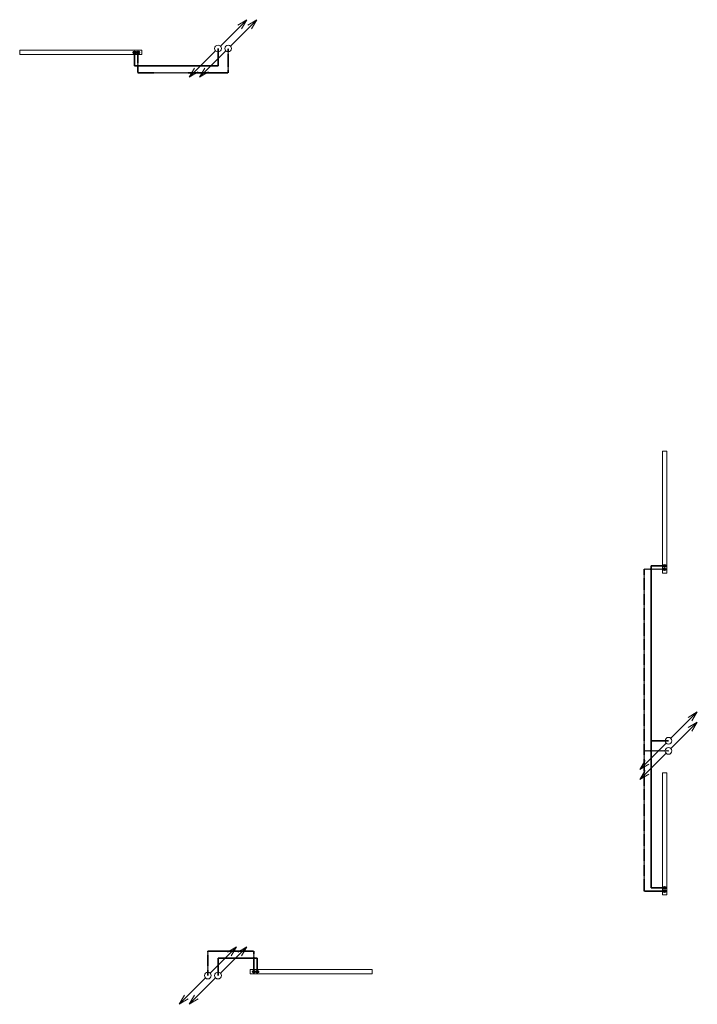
# Model space of a CAD drawing. Header units: millimetres. Extents: x -158797 to 325443, y -11806 to 49359.
# Tile 9 of 10: x 235221 to 245215, y -11356 to 3173. Entities that reach past the tile are written whole.
import ezdxf

# ---------------------------------------------------------------- set-up
doc = ezdxf.new("R2010")
doc.units = ezdxf.units.MM
doc.linetypes.add('Carkovana', pattern=[0.21, 0.15, -0.06])
doc.layers.add('_UT_telesa', color=7, linetype='Continuous', lineweight=25, true_color=0xf0aa50)
doc.layers.add('T-p_privodni', color=1, linetype='Continuous', lineweight=35)
doc.layers.add('T-p_zpetne', color=5, linetype='Carkovana', lineweight=35)

msp = doc.modelspace()

# ---------------------------------------------------------------- hatches: boundary and pattern name
for points in [[(236986, 2690), (236986, 2692), (236986, 2694), (236985, 2696), (236985, 2698), (236984, 2700), (236983, 2702), (236981, 2703), (236980, 2705), (236978, 2706), (236977, 2707), (236975, 2708), (236973, 2709), (236971, 2710), (236969, 2710), (236967, 2710), (236965, 2710), (236963, 2710), (236961, 2710), (236959, 2709), (236957, 2708), (236956, 2707), (236954, 2706), (236952, 2705), (236951, 2703), (236950, 2702), (236949, 2700), (236948, 2698), (236947, 2696), (236947, 2694), (236946, 2692), (236946, 2690), (236946, 2688), (236947, 2686), (236947, 2684), (236948, 2683), (236949, 2681), (236950, 2679), (236951, 2677), (236952, 2676), (236954, 2675), (236956, 2673), (236957, 2672), (236959, 2672), (236961, 2671), (236963, 2671), (236965, 2670), (236967, 2670), (236969, 2671), (236971, 2671), (236973, 2672), (236975, 2672), (236977, 2673), (236978, 2675), (236980, 2676), (236981, 2677), (236983, 2679), (236984, 2681), (236985, 2683), (236985, 2684), (236986, 2686), (236986, 2688)], [(244733, -4957), (244735, -4956), (244737, -4956), (244739, -4956), (244741, -4955), (244743, -4954), (244745, -4953), (244746, -4952), (244748, -4950), (244749, -4949), (244750, -4947), (244751, -4945), (244752, -4943), (244753, -4942), (244753, -4940), (244753, -4938), (244753, -4936), (244753, -4934), (244753, -4932), (244752, -4930), (244751, -4928), (244750, -4926), (244749, -4924), (244748, -4923), (244746, -4921), (244745, -4920), (244743, -4919), (244741, -4918), (244739, -4917), (244737, -4917), (244735, -4917), (244733, -4917), (244731, -4917), (244729, -4917), (244727, -4917), (244725, -4918), (244723, -4919), (244722, -4920), (244720, -4921), (244719, -4923), (244717, -4924), (244716, -4926), (244715, -4928), (244714, -4930), (244714, -4932), (244713, -4934), (244713, -4936), (244713, -4938), (244713, -4940), (244714, -4942), (244714, -4943), (244715, -4945), (244716, -4947), (244717, -4949), (244719, -4950), (244720, -4952), (244722, -4953), (244723, -4954), (244725, -4955), (244727, -4956), (244729, -4956), (244731, -4956)], [(244733, -9707), (244735, -9706), (244737, -9706), (244739, -9706), (244741, -9705), (244743, -9704), (244745, -9703), (244746, -9702), (244748, -9700), (244749, -9699), (244750, -9697), (244751, -9695), (244752, -9693), (244753, -9692), (244753, -9690), (244753, -9688), (244753, -9686), (244753, -9684), (244753, -9682), (244752, -9680), (244751, -9678), (244750, -9676), (244749, -9674), (244748, -9673), (244746, -9671), (244745, -9670), (244743, -9669), (244741, -9668), (244739, -9667), (244737, -9667), (244735, -9667), (244733, -9667), (244731, -9667), (244729, -9667), (244727, -9667), (244725, -9668), (244723, -9669), (244722, -9670), (244720, -9671), (244719, -9673), (244717, -9674), (244716, -9676), (244715, -9678), (244714, -9680), (244714, -9682), (244713, -9684), (244713, -9686), (244713, -9688), (244713, -9690), (244714, -9692), (244714, -9693), (244715, -9695), (244716, -9697), (244717, -9699), (244719, -9700), (244720, -9702), (244722, -9703), (244723, -9704), (244725, -9705), (244727, -9706), (244729, -9706), (244731, -9706)], [(238656, -10874), (238656, -10876), (238657, -10878), (238657, -10880), (238658, -10881), (238659, -10883), (238660, -10885), (238661, -10887), (238662, -10888), (238664, -10889), (238666, -10891), (238667, -10892), (238669, -10892), (238671, -10893), (238673, -10893), (238675, -10894), (238677, -10894), (238679, -10893), (238681, -10893), (238683, -10892), (238685, -10892), (238687, -10891), (238688, -10889), (238690, -10888), (238691, -10887), (238693, -10885), (238694, -10883), (238695, -10881), (238695, -10880), (238696, -10878), (238696, -10876), (238696, -10874), (238696, -10872), (238696, -10870), (238695, -10868), (238695, -10866), (238694, -10864), (238693, -10862), (238691, -10861), (238690, -10859), (238688, -10858), (238687, -10857), (238685, -10856), (238683, -10855), (238681, -10854), (238679, -10854), (238677, -10854), (238675, -10854), (238673, -10854), (238671, -10854), (238669, -10855), (238667, -10856), (238666, -10857), (238664, -10858), (238662, -10859), (238661, -10861), (238660, -10862), (238659, -10864), (238658, -10866), (238657, -10868), (238657, -10870), (238656, -10872)]]:
    msp.add_hatch(color=252).paths.add_polyline_path(points)
at = {"layer": '_UT_telesa'}
for points in [[(236916, 2670), (236918, 2671), (236920, 2671), (236922, 2671), (236924, 2672), (236926, 2673), (236928, 2674), (236929, 2675), (236931, 2677), (236932, 2678), (236933, 2680), (236934, 2682), (236935, 2684), (236936, 2685), (236936, 2687), (236936, 2689), (236936, 2691), (236936, 2693), (236936, 2695), (236935, 2697), (236934, 2699), (236933, 2701), (236932, 2703), (236931, 2704), (236929, 2706), (236928, 2707), (236926, 2708), (236924, 2709), (236922, 2710), (236920, 2710), (236918, 2710), (236916, 2710), (236914, 2710), (236912, 2710), (236910, 2710), (236908, 2709), (236906, 2708), (236905, 2707), (236903, 2706), (236902, 2704), (236900, 2703), (236899, 2701), (236898, 2699), (236897, 2697), (236897, 2695), (236896, 2693), (236896, 2691), (236896, 2689), (236896, 2687), (236897, 2685), (236897, 2684), (236898, 2682), (236899, 2680), (236900, 2678), (236902, 2677), (236903, 2675), (236905, 2674), (236906, 2673), (236908, 2672), (236910, 2671), (236912, 2671), (236914, 2671)], [(244713, -4887), (244713, -4889), (244714, -4891), (244714, -4893), (244715, -4894), (244716, -4896), (244717, -4898), (244718, -4900), (244719, -4901), (244721, -4902), (244723, -4904), (244724, -4905), (244726, -4905), (244728, -4906), (244730, -4906), (244732, -4907), (244734, -4907), (244736, -4906), (244738, -4906), (244740, -4905), (244742, -4905), (244744, -4904), (244745, -4902), (244747, -4901), (244748, -4900), (244750, -4898), (244751, -4896), (244752, -4894), (244752, -4893), (244753, -4891), (244753, -4889), (244753, -4887), (244753, -4885), (244753, -4883), (244752, -4881), (244752, -4879), (244751, -4877), (244750, -4875), (244748, -4874), (244747, -4872), (244745, -4871), (244744, -4870), (244742, -4869), (244740, -4868), (244738, -4867), (244736, -4867), (244734, -4867), (244732, -4867), (244730, -4867), (244728, -4867), (244726, -4868), (244724, -4869), (244723, -4870), (244721, -4871), (244719, -4872), (244718, -4874), (244717, -4875), (244716, -4877), (244715, -4879), (244714, -4881), (244714, -4883), (244713, -4885)], [(244713, -9637), (244713, -9639), (244714, -9641), (244714, -9643), (244715, -9644), (244716, -9646), (244717, -9648), (244718, -9650), (244719, -9651), (244721, -9652), (244723, -9654), (244724, -9655), (244726, -9655), (244728, -9656), (244730, -9656), (244732, -9657), (244734, -9657), (244736, -9656), (244738, -9656), (244740, -9655), (244742, -9655), (244744, -9654), (244745, -9652), (244747, -9651), (244748, -9650), (244750, -9648), (244751, -9646), (244752, -9644), (244752, -9643), (244753, -9641), (244753, -9639), (244753, -9637), (244753, -9635), (244753, -9633), (244752, -9631), (244752, -9629), (244751, -9627), (244750, -9625), (244748, -9624), (244747, -9622), (244745, -9621), (244744, -9620), (244742, -9619), (244740, -9618), (244738, -9617), (244736, -9617), (244734, -9617), (244732, -9617), (244730, -9617), (244728, -9617), (244726, -9618), (244724, -9619), (244723, -9620), (244721, -9621), (244719, -9622), (244718, -9624), (244717, -9625), (244716, -9627), (244715, -9629), (244714, -9631), (244714, -9633), (244713, -9635)], [(238726, -10854), (238724, -10854), (238722, -10854), (238720, -10854), (238718, -10855), (238716, -10856), (238715, -10857), (238713, -10858), (238712, -10860), (238710, -10861), (238709, -10863), (238708, -10865), (238707, -10867), (238707, -10869), (238706, -10871), (238706, -10873), (238706, -10875), (238706, -10877), (238707, -10879), (238707, -10880), (238708, -10882), (238709, -10884), (238710, -10886), (238712, -10887), (238713, -10889), (238715, -10890), (238716, -10891), (238718, -10892), (238720, -10893), (238722, -10893), (238724, -10893), (238726, -10894), (238728, -10893), (238730, -10893), (238732, -10893), (238734, -10892), (238736, -10891), (238738, -10890), (238739, -10889), (238741, -10887), (238742, -10886), (238743, -10884), (238744, -10882), (238745, -10880), (238746, -10879), (238746, -10877), (238746, -10875), (238746, -10873), (238746, -10871), (238746, -10869), (238745, -10867), (238744, -10865), (238743, -10863), (238742, -10861), (238741, -10860), (238739, -10858), (238738, -10857), (238736, -10856), (238734, -10855), (238732, -10854), (238730, -10854), (238728, -10854)]]:
    msp.add_hatch(color=252, dxfattribs=at).paths.add_polyline_path(points)

# ---------------------------------------------------------------- linework, layer by layer
at = {"color": 252, "lineweight": 13}
for p, q in [((238181, 2784), (238570, 3173)), ((238331, 2784), (238720, 3173)), ((238570, 3173), (238438, 3093)), ((238491, 3040), (238570, 3173)), ((238720, 3173), (238588, 3093)), ((238641, 3040), (238720, 3173)), ((235221, 2657), (235221, 2723)), ((235221, 2723), (237021, 2723)), ((237021, 2657), (235221, 2657)), ((235261, 2657), (235261, 2657)), ((235361, 2657), (235361, 2657)), ((236881, 2657), (236881, 2657)), ((236981, 2657), (236981, 2657)), ((237021, 2723), (237021, 2657)), ((238111, 2713), (237722, 2324)), ((238261, 2713), (237872, 2324)), ((237722, 2324), (237801, 2457)), ((237854, 2404), (237722, 2324)), ((237872, 2324), (237951, 2457)), ((238004, 2404), (237872, 2324)), ((244700, -3192), (244766, -3192)), ((244700, -4992), (244700, -3192)), ((244766, -3192), (244766, -4992)), ((244700, -3232), (244700, -3232)), ((244700, -3332), (244700, -3332)), ((244700, -4852), (244700, -4852)), ((244700, -4952), (244700, -4952)), ((244766, -4992), (244700, -4992)), ((244826, -7431), (245215, -7042)), ((245215, -7042), (245083, -7122)), ((245136, -7175), (245215, -7042)), ((244826, -7581), (245215, -7192)), ((245215, -7192), (245083, -7272)), ((245136, -7325), (245215, -7192)), ((244756, -7502), (244367, -7891)), ((244756, -7652), (244367, -8041)), ((244367, -7891), (244446, -7758)), ((244499, -7811), (244367, -7891)), ((244367, -8041), (244446, -7908)), ((244499, -7961), (244367, -8041)), ((244700, -7942), (244766, -7942)), ((244700, -9742), (244700, -7942)), ((244700, -7982), (244700, -7982)), ((244766, -7942), (244766, -9742)), ((244700, -8082), (244700, -8082)), ((244700, -9602), (244700, -9602)), ((244700, -9702), (244700, -9702)), ((244766, -9742), (244700, -9742)), ((238031, -10896), (238420, -10507)), ((238181, -10896), (238570, -10507)), ((238420, -10507), (238288, -10587)), ((238341, -10640), (238420, -10507)), ((238570, -10507), (238438, -10587)), ((238491, -10640), (238570, -10507)), ((238621, -10907), (238621, -10841)), ((238621, -10841), (240421, -10841)), ((238661, -10841), (238661, -10841)), ((238761, -10841), (238761, -10841)), ((240281, -10841), (240281, -10841)), ((240381, -10841), (240381, -10841)), ((240421, -10841), (240421, -10907)), ((237961, -10967), (237572, -11356)), ((238111, -10967), (237722, -11356)), ((240421, -10907), (238621, -10907)), ((237572, -11356), (237651, -11223)), ((237704, -11276), (237572, -11356)), ((237722, -11356), (237801, -11223)), ((237854, -11276), (237722, -11356))]:
    msp.add_line(p, q, dxfattribs=at)
for centre in [(238146, 2748), (238296, 2748), (244791, -7467), (244791, -7617), (237996, -10932), (238146, -10932)]:
    msp.add_circle(centre, 50, dxfattribs=at)
at = {"color": 252}
for centre in [(236966, 2690), (244733, -4937), (244733, -9687), (238676, -10874)]:
    msp.add_circle(centre, 20, dxfattribs=at)
at = {"layer": '_UT_telesa', "color": 252}
for centre in [(236916, 2690), (244733, -4887), (244733, -9637), (238726, -10874)]:
    msp.add_circle(centre, 20, dxfattribs=at)
at = {"layer": 'T-p_privodni', "color": 252}
for p, q in [((236916, 2690), (236916, 2490)), ((238146, 2490), (238146, 2748)), ((236916, 2490), (238146, 2490)), ((244733, -4887), (244533, -4887)), ((244533, -4887), (244533, -9637)), ((244791, -7467), (244533, -7467)), ((244533, -9637), (244733, -9637)), ((238726, -10674), (238146, -10674)), ((238146, -10674), (238146, -10932)), ((238726, -10874), (238726, -10674))]:
    msp.add_line(p, q, dxfattribs=at)
at = {"layer": 'T-p_zpetne', "color": 252}
for p, q in [((236966, 2690), (236966, 2390)), ((238296, 2390), (238296, 2748)), ((236966, 2390), (238296, 2390)), ((244733, -4937), (244433, -4937)), ((244433, -4937), (244433, -9687)), ((244791, -7617), (244433, -7617)), ((244433, -9687), (244733, -9687)), ((238676, -10574), (237996, -10574)), ((237996, -10574), (237996, -10932)), ((238676, -10874), (238676, -10574))]:
    msp.add_line(p, q, dxfattribs=at)

doc.saveas('drawing.dxf')
